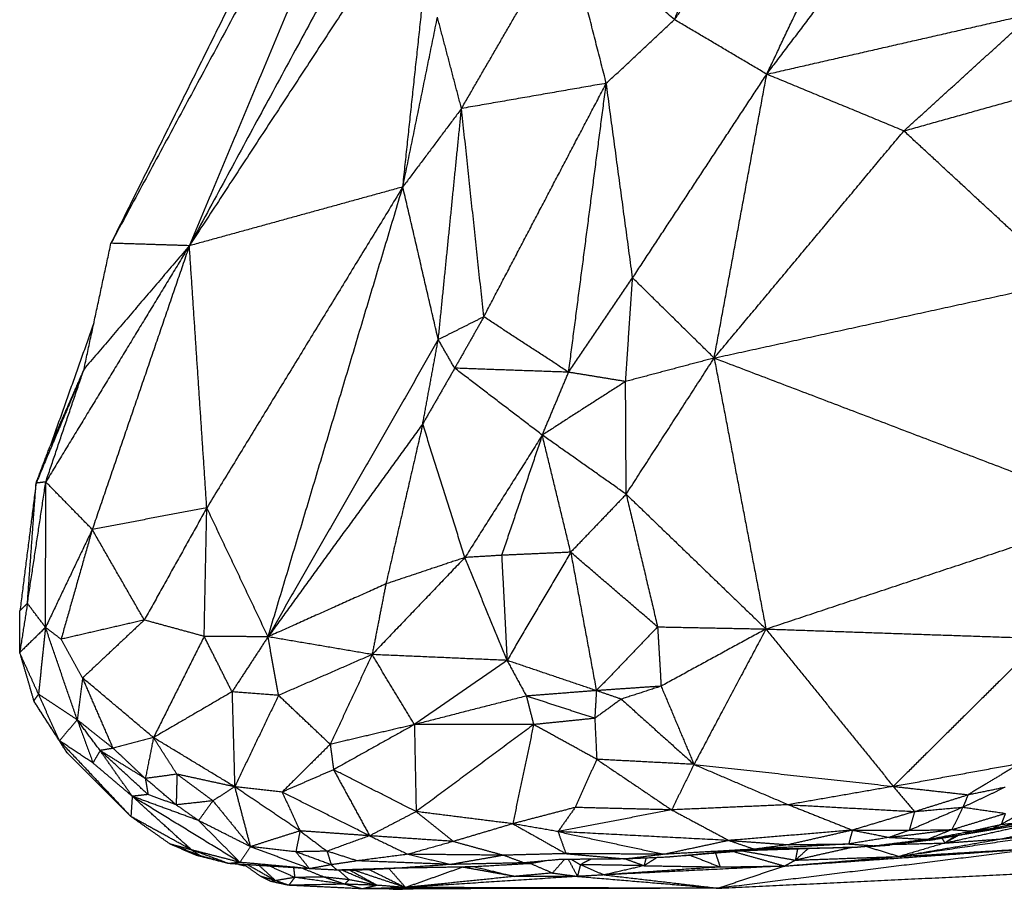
# Model space of a CAD drawing. Header units: millimetres. Extents: x 73 to 109.5, y 0 to 89.7.
# Tile 29 of 83: x 75.1 to 87.6, y 44.3 to 55.3. Entities that reach past the tile are written whole.
import ezdxf

# ---------------------------------------------------------------- set-up
doc = ezdxf.new("R2010")
doc.units = ezdxf.units.MM
doc.header["$MEASUREMENT"] = 0
doc.layers.add('Make2D$visible$lines', color=7, linetype='Continuous', true_color=0x000000)

msp = doc.modelspace()

# ---------------------------------------------------------------- linework, layer by layer
at = {"layer": 'Make2D$visible$lines'}
for points in [[(80.921, 59.142), (79.103, 55.786), (77.286, 52.431)], [(77.286, 52.431), (78.635, 55.641), (79.984, 58.852)], [(79.624, 58.624), (77.961, 55.543), (76.298, 52.462)], [(84.565, 54.593), (85.232, 56.002), (85.899, 57.41)], [(84.565, 54.593), (85.572, 55.922), (86.578, 57.251)], [(80.409, 57.204), (78.847, 54.817), (77.286, 52.431)], [(79.977, 53.172), (80.193, 55.188), (80.409, 57.204)], [(83.402, 55.281), (83.751, 56.172), (84.099, 57.064)], [(83.402, 55.281), (84.024, 56.171), (84.645, 57.061)], [(80.717, 54.161), (81.378, 55.302), (82.039, 56.443)], [(83.402, 55.281), (82.721, 55.862), (82.039, 56.443)], [(82.542, 54.479), (82.291, 55.461), (82.039, 56.443)], [(78.22, 56.324), (77.259, 54.393), (76.298, 52.462)], [(79.977, 53.172), (80.196, 54.242), (80.414, 55.311)], [(80.717, 54.161), (80.566, 54.736), (80.414, 55.311)], [(82.542, 54.479), (82.972, 54.88), (83.402, 55.281)], [(84.565, 54.593), (83.984, 54.937), (83.402, 55.281)], [(84.565, 54.593), (86.244, 54.976), (87.922, 55.359)], [(86.293, 53.878), (87.108, 54.619), (87.922, 55.359)], [(86.293, 53.878), (87.895, 54.327), (89.497, 54.776)], [(82.874, 52.026), (83.72, 53.31), (84.565, 54.593)], [(83.902, 51.015), (84.234, 52.804), (84.565, 54.593)], [(86.293, 53.878), (85.429, 54.236), (84.565, 54.593)], [(82.542, 54.479), (81.63, 54.32), (80.717, 54.161)], [(80.998, 51.535), (81.77, 53.007), (82.542, 54.479)], [(82.067, 50.836), (82.305, 52.657), (82.542, 54.479)], [(82.874, 52.026), (82.708, 53.252), (82.542, 54.479)], [(80.717, 54.161), (80.347, 53.667), (79.977, 53.172)], [(80.424, 51.247), (80.571, 52.704), (80.717, 54.161)], [(80.998, 51.535), (80.858, 52.848), (80.717, 54.161)], [(83.902, 51.015), (85.098, 52.447), (86.293, 53.878)], [(88.34, 51.984), (87.317, 52.931), (86.293, 53.878)], [(79.977, 53.172), (78.631, 52.801), (77.286, 52.431)], [(79.977, 53.172), (78.741, 51.15), (77.506, 49.127)], [(78.278, 47.501), (79.128, 50.336), (79.977, 53.172)], [(80.424, 51.247), (80.201, 52.21), (79.977, 53.172)], [(77.286, 52.431), (76.381, 50.942), (75.476, 49.453)], [(75.958, 50.876), (76.128, 51.669), (76.298, 52.462)], [(77.286, 52.431), (76.622, 51.653), (75.958, 50.876)], [(77.286, 52.431), (76.674, 50.642), (76.062, 48.854)], [(77.286, 52.431), (76.792, 52.447), (76.298, 52.462)], [(77.506, 49.127), (77.396, 50.779), (77.286, 52.431)], [(82.067, 50.836), (82.47, 51.431), (82.874, 52.026)], [(82.785, 50.719), (82.83, 51.372), (82.874, 52.026)], [(83.902, 51.015), (83.388, 51.52), (82.874, 52.026)], [(83.902, 51.015), (86.121, 51.499), (88.34, 51.984)], [(80.998, 51.535), (80.711, 51.391), (80.424, 51.247)], [(80.998, 51.535), (80.815, 51.211), (80.631, 50.887)], [(82.067, 50.836), (81.532, 51.185), (80.998, 51.535)], [(76.083, 51.46), (75.807, 50.681), (75.53, 49.902)], [(80.424, 51.247), (79.351, 49.374), (78.278, 47.501)], [(80.228, 50.185), (80.326, 50.716), (80.424, 51.247)], [(80.631, 50.887), (80.528, 51.067), (80.424, 51.247)], [(83.902, 51.015), (83.344, 50.867), (82.785, 50.719)], [(82.793, 49.298), (83.347, 50.156), (83.902, 51.015)], [(83.902, 51.015), (86.45, 50.045), (88.997, 49.074)], [(83.902, 51.015), (84.228, 49.307), (84.555, 47.599)], [(75.958, 50.876), (75.656, 50.157), (75.354, 49.438)], [(75.476, 49.453), (75.717, 50.165), (75.958, 50.876)], [(75.958, 50.876), (75.744, 50.389), (75.53, 49.902)], [(80.631, 50.887), (80.429, 50.536), (80.228, 50.185)], [(82.067, 50.836), (81.349, 50.861), (80.631, 50.887)], [(81.735, 50.044), (81.183, 50.465), (80.631, 50.887)], [(81.735, 50.044), (81.901, 50.44), (82.067, 50.836)], [(82.785, 50.719), (82.426, 50.778), (82.067, 50.836)], [(82.785, 50.719), (82.26, 50.382), (81.735, 50.044)], [(82.793, 49.298), (82.789, 50.008), (82.785, 50.719)], [(80.228, 50.185), (79.253, 48.843), (78.278, 47.501)], [(80.228, 50.185), (79.996, 49.176), (79.764, 48.167)], [(80.76, 48.5), (80.494, 49.343), (80.228, 50.185)], [(81.735, 50.044), (81.248, 49.272), (80.76, 48.5)], [(81.735, 50.044), (81.479, 49.286), (81.223, 48.528)], [(82.793, 49.298), (82.264, 49.671), (81.735, 50.044)], [(82.093, 48.567), (81.914, 49.306), (81.735, 50.044)], [(75.354, 49.438), (75.442, 49.67), (75.53, 49.902)], [(75.354, 49.438), (75.252, 48.634), (75.15, 47.83)], [(75.245, 47.922), (75.361, 48.688), (75.476, 49.453)], [(75.245, 47.922), (75.299, 48.68), (75.354, 49.438)], [(75.476, 49.453), (75.415, 49.446), (75.354, 49.438)], [(75.473, 47.619), (75.475, 48.536), (75.476, 49.453)], [(76.062, 48.854), (75.769, 49.154), (75.476, 49.453)], [(82.793, 49.298), (82.443, 48.932), (82.093, 48.567)], [(82.793, 49.298), (82.991, 48.462), (83.189, 47.626)], [(82.793, 49.298), (83.674, 48.448), (84.555, 47.599)], [(77.506, 49.127), (76.784, 48.99), (76.062, 48.854)], [(77.506, 49.127), (77.112, 48.419), (76.718, 47.712)], [(77.473, 47.506), (77.489, 48.316), (77.506, 49.127)], [(78.278, 47.501), (77.892, 48.314), (77.506, 49.127)], [(84.555, 47.599), (86.776, 48.337), (88.997, 49.074)], [(76.062, 48.854), (75.767, 48.237), (75.473, 47.619)], [(76.062, 48.854), (75.865, 48.162), (75.669, 47.47)], [(76.718, 47.712), (76.39, 48.283), (76.062, 48.854)], [(82.093, 48.567), (81.658, 48.547), (81.223, 48.528)], [(82.093, 48.567), (81.692, 47.885), (81.291, 47.203)], [(83.189, 47.626), (82.641, 48.096), (82.093, 48.567)], [(82.093, 48.567), (82.255, 47.694), (82.417, 46.822)], [(80.76, 48.5), (80.175, 47.889), (79.59, 47.277)], [(80.76, 48.5), (80.262, 48.334), (79.764, 48.167)], [(81.223, 48.528), (80.991, 48.514), (80.76, 48.5)], [(81.291, 47.203), (81.025, 47.852), (80.76, 48.5)], [(81.223, 48.528), (81.257, 47.866), (81.291, 47.203)], [(79.764, 48.167), (79.021, 47.834), (78.278, 47.501)], [(79.764, 48.167), (79.677, 47.722), (79.59, 47.277)], [(75.245, 47.922), (75.196, 47.612), (75.147, 47.301)], [(75.245, 47.922), (75.197, 47.876), (75.15, 47.83)], [(75.473, 47.619), (75.359, 47.771), (75.245, 47.922)], [(75.147, 47.301), (75.148, 47.566), (75.15, 47.83)], [(76.718, 47.712), (76.193, 47.591), (75.669, 47.47)], [(76.718, 47.712), (76.33, 47.347), (75.941, 46.982)], [(77.473, 47.506), (77.096, 47.609), (76.718, 47.712)], [(75.473, 47.619), (75.31, 47.46), (75.147, 47.301)], [(75.473, 47.619), (75.428, 47.199), (75.384, 46.778)], [(75.669, 47.47), (75.571, 47.545), (75.473, 47.619)], [(75.872, 46.455), (75.672, 47.037), (75.473, 47.619)], [(83.189, 47.626), (82.803, 47.224), (82.417, 46.822)], [(83.189, 47.626), (83.211, 47.252), (83.233, 46.878)], [(83.189, 47.626), (83.872, 47.613), (84.555, 47.599)], [(84.555, 47.599), (83.894, 47.239), (83.233, 46.878)], [(84.555, 47.599), (84.101, 46.746), (83.648, 45.892)], [(84.555, 47.599), (86.298, 47.54), (88.041, 47.48)], [(84.555, 47.599), (85.358, 46.607), (86.16, 45.615)], [(75.941, 46.982), (75.805, 47.226), (75.669, 47.47)], [(77.473, 47.506), (77.153, 46.868), (76.834, 46.23)], [(77.824, 46.807), (77.649, 47.156), (77.473, 47.506)], [(78.278, 47.501), (77.876, 47.503), (77.473, 47.506)], [(78.278, 47.501), (78.051, 47.154), (77.824, 46.807)], [(79.59, 47.277), (78.934, 47.389), (78.278, 47.501)], [(78.41, 46.762), (78.344, 47.131), (78.278, 47.501)], [(88.041, 47.48), (87.101, 46.548), (86.16, 45.615)], [(75.147, 47.301), (75.236, 46.998), (75.324, 46.694)], [(75.384, 46.778), (75.265, 47.039), (75.147, 47.301)], [(79.59, 47.277), (79, 47.019), (78.41, 46.762)], [(79.59, 47.277), (79.326, 46.711), (79.062, 46.145)], [(80.123, 46.394), (79.856, 46.836), (79.59, 47.277)], [(81.291, 47.203), (80.44, 47.24), (79.59, 47.277)], [(81.291, 47.203), (80.707, 46.799), (80.123, 46.394)], [(82.417, 46.822), (81.854, 47.013), (81.291, 47.203)], [(81.291, 47.203), (81.412, 46.979), (81.534, 46.754)], [(75.941, 46.982), (75.907, 46.719), (75.872, 46.455)], [(76.325, 46.096), (76.133, 46.539), (75.941, 46.982)], [(76.834, 46.23), (76.387, 46.606), (75.941, 46.982)], [(77.824, 46.807), (77.329, 46.518), (76.834, 46.23)], [(78.41, 46.762), (78.117, 46.784), (77.824, 46.807)], [(77.824, 46.807), (77.841, 46.208), (77.857, 45.61)], [(82.417, 46.822), (81.975, 46.788), (81.534, 46.754)], [(82.417, 46.822), (82.407, 46.647), (82.397, 46.473)], [(83.233, 46.878), (82.825, 46.85), (82.417, 46.822)], [(82.731, 46.715), (82.574, 46.768), (82.417, 46.822)], [(83.233, 46.878), (82.982, 46.796), (82.731, 46.715)], [(83.233, 46.878), (83.44, 46.385), (83.648, 45.892)], [(75.384, 46.778), (75.354, 46.736), (75.324, 46.694)], [(75.649, 46.19), (75.486, 46.442), (75.324, 46.694)], [(75.743, 46.04), (75.534, 46.367), (75.324, 46.694)], [(75.649, 46.19), (75.516, 46.484), (75.384, 46.778)], [(75.872, 46.455), (75.628, 46.616), (75.384, 46.778)], [(78.41, 46.762), (78.134, 46.186), (77.857, 45.61)], [(79.062, 46.145), (78.736, 46.454), (78.41, 46.762)], [(81.534, 46.754), (80.828, 46.574), (80.123, 46.394)], [(81.534, 46.754), (81.58, 46.574), (81.626, 46.394)], [(82.397, 46.473), (81.965, 46.613), (81.534, 46.754)], [(82.731, 46.715), (82.564, 46.594), (82.397, 46.473)], [(82.731, 46.715), (83.189, 46.304), (83.648, 45.892)], [(75.872, 46.455), (75.76, 46.322), (75.649, 46.19)], [(76.325, 46.096), (76.098, 46.275), (75.872, 46.455)], [(76.161, 46.067), (76.016, 46.261), (75.872, 46.455)], [(75.872, 46.455), (75.972, 46.183), (76.071, 45.91)], [(82.397, 46.473), (82.012, 46.433), (81.626, 46.394)], [(82.397, 46.473), (82.409, 46.214), (82.422, 45.956)], [(80.123, 46.394), (79.592, 46.27), (79.062, 46.145)], [(80.123, 46.394), (79.613, 46.11), (79.104, 45.825)], [(80.123, 46.394), (80.134, 45.846), (80.145, 45.297)], [(81.626, 46.394), (80.874, 46.394), (80.123, 46.394)], [(81.626, 46.394), (80.886, 45.845), (80.145, 45.297)], [(81.626, 46.394), (81.494, 45.769), (81.363, 45.144)], [(82.422, 45.956), (82.024, 46.175), (81.626, 46.394)], [(75.649, 46.19), (75.696, 46.115), (75.743, 46.04)], [(75.649, 46.19), (76.099, 45.713), (76.549, 45.235)], [(76.071, 45.91), (75.86, 46.05), (75.649, 46.19)], [(76.834, 46.23), (76.579, 46.163), (76.325, 46.096)], [(76.834, 46.23), (76.783, 45.972), (76.731, 45.714)], [(77.129, 45.769), (76.981, 45.999), (76.834, 46.23)], [(77.857, 45.61), (77.346, 45.92), (76.834, 46.23)], [(76.161, 46.067), (76.116, 45.989), (76.071, 45.91)], [(76.325, 46.096), (76.243, 46.081), (76.161, 46.067)], [(76.731, 45.714), (76.446, 45.89), (76.161, 46.067)], [(76.765, 45.512), (76.463, 45.79), (76.161, 46.067)], [(76.566, 45.49), (76.363, 45.779), (76.161, 46.067)], [(76.731, 45.714), (76.528, 45.905), (76.325, 46.096)], [(79.062, 46.145), (78.758, 45.844), (78.455, 45.543)], [(79.062, 46.145), (79.083, 45.985), (79.104, 45.825)], [(76.549, 45.235), (76.146, 45.638), (75.743, 46.04)], [(82.422, 45.956), (82.285, 45.652), (82.149, 45.349)], [(83.648, 45.892), (83.035, 45.924), (82.422, 45.956)], [(82.422, 45.956), (82.894, 45.637), (83.366, 45.319)], [(76.566, 45.49), (76.319, 45.7), (76.071, 45.91)], [(79.104, 45.825), (78.779, 45.684), (78.455, 45.543)], [(79.104, 45.825), (79.331, 45.409), (79.559, 44.992)], [(80.145, 45.297), (79.625, 45.561), (79.104, 45.825)], [(83.648, 45.892), (83.507, 45.606), (83.366, 45.319)], [(83.648, 45.892), (84.242, 45.638), (84.837, 45.384)], [(83.648, 45.892), (84.904, 45.754), (86.16, 45.615)], [(86.16, 45.615), (86.961, 45.761), (87.761, 45.907)], [(87.761, 45.907), (87.432, 45.708), (87.103, 45.51)], [(77.129, 45.769), (76.93, 45.741), (76.731, 45.714)], [(76.731, 45.714), (76.748, 45.613), (76.765, 45.512)], [(77.12, 45.382), (76.926, 45.548), (76.731, 45.714)], [(77.129, 45.769), (77.125, 45.575), (77.12, 45.382)], [(77.583, 45.433), (77.356, 45.601), (77.129, 45.769)], [(77.857, 45.61), (77.493, 45.689), (77.129, 45.769)], [(77.857, 45.61), (77.72, 45.521), (77.583, 45.433)], [(77.857, 45.61), (77.956, 45.233), (78.055, 44.855)], [(78.681, 45.054), (78.269, 45.332), (77.857, 45.61)], [(78.455, 45.543), (78.156, 45.576), (77.857, 45.61)], [(86.16, 45.615), (85.499, 45.499), (84.837, 45.384)], [(86.16, 45.615), (86.295, 45.457), (86.429, 45.298)], [(86.16, 45.615), (86.632, 45.562), (87.103, 45.51)], [(87.039, 45.353), (87.305, 45.48), (87.572, 45.607)], [(87.103, 45.51), (87.338, 45.558), (87.572, 45.607)], [(76.566, 45.49), (76.557, 45.363), (76.549, 45.235)], [(76.765, 45.512), (76.666, 45.501), (76.566, 45.49)], [(77.314, 44.814), (76.94, 45.152), (76.566, 45.49)], [(77.924, 44.657), (77.245, 45.074), (76.566, 45.49)], [(77.402, 45.184), (76.984, 45.337), (76.566, 45.49)], [(77.12, 45.382), (76.943, 45.447), (76.765, 45.512)], [(77.583, 45.433), (77.352, 45.407), (77.12, 45.382)], [(77.583, 45.433), (77.492, 45.309), (77.402, 45.184)], [(77.583, 45.433), (77.819, 45.144), (78.055, 44.855)], [(79.559, 44.992), (79.007, 45.267), (78.455, 45.543)], [(78.455, 45.543), (78.568, 45.299), (78.681, 45.054)], [(86.429, 45.298), (86.766, 45.404), (87.103, 45.51)], [(87.103, 45.51), (87.071, 45.431), (87.039, 45.353)], [(88.235, 45.527), (87.878, 45.331), (87.521, 45.136)], [(77.402, 45.184), (77.261, 45.283), (77.12, 45.382)], [(82.149, 45.349), (81.756, 45.247), (81.363, 45.144)], [(82.149, 45.349), (82.041, 45.197), (81.934, 45.045)], [(83.366, 45.319), (82.65, 45.182), (81.934, 45.045)], [(83.366, 45.319), (82.757, 45.334), (82.149, 45.349)], [(84.837, 45.384), (84.101, 45.351), (83.366, 45.319)], [(83.366, 45.319), (83.728, 45.126), (84.089, 44.933)], [(84.837, 45.384), (85.633, 45.341), (86.429, 45.298)], [(84.837, 45.384), (85.241, 45.224), (85.645, 45.063)], [(87.039, 45.353), (86.7, 45.207), (86.362, 45.061)], [(86.429, 45.298), (86.734, 45.326), (87.039, 45.353)], [(87.039, 45.353), (86.969, 45.211), (86.899, 45.07)], [(87.039, 45.353), (87.306, 45.314), (87.573, 45.275)], [(77.043, 44.888), (76.796, 45.062), (76.549, 45.235)], [(77.314, 44.814), (76.931, 45.025), (76.549, 45.235)], [(78.055, 44.855), (77.728, 45.02), (77.402, 45.184)], [(77.402, 45.184), (77.663, 44.921), (77.924, 44.657)], [(80.145, 45.297), (79.852, 45.144), (79.559, 44.992)], [(80.145, 45.297), (80.38, 45.109), (80.615, 44.921)], [(81.363, 45.144), (80.754, 45.22), (80.145, 45.297)], [(86.429, 45.298), (86.037, 45.181), (85.645, 45.063)], [(86.429, 45.298), (86.395, 45.18), (86.362, 45.061)], [(86.899, 45.07), (87.236, 45.172), (87.573, 45.275)], [(87.573, 45.275), (87.547, 45.205), (87.521, 45.136)], [(81.363, 45.144), (80.989, 45.032), (80.615, 44.921)], [(81.934, 45.045), (81.648, 45.094), (81.363, 45.144)], [(81.363, 45.144), (81.698, 44.955), (82.033, 44.767)], [(85.645, 45.063), (84.867, 44.998), (84.089, 44.933)], [(85.645, 45.063), (85.243, 44.972), (84.84, 44.88)], [(85.645, 45.063), (85.621, 44.976), (85.598, 44.889)], [(85.645, 45.063), (85.877, 45.018), (86.11, 44.972)], [(85.645, 45.063), (86.003, 45.062), (86.362, 45.061)], [(86.11, 44.972), (86.505, 45.021), (86.899, 45.07)], [(86.362, 45.061), (86.236, 45.017), (86.11, 44.972)], [(86.362, 45.061), (86.63, 45.065), (86.899, 45.07)], [(86.899, 45.07), (86.747, 45.008), (86.595, 44.947)], [(86.81, 44.901), (87.306, 45.011), (87.802, 45.121)], [(86.899, 45.07), (87.024, 45.061), (87.149, 45.052)], [(87.061, 45.013), (87.468, 45.082), (87.875, 45.151)], [(87.061, 45.013), (87.241, 45.05), (87.421, 45.087)], [(87.149, 45.052), (87.335, 45.094), (87.521, 45.136)], [(87.149, 45.052), (87.285, 45.07), (87.421, 45.087)], [(87.421, 45.087), (87.591, 45.123), (87.761, 45.159)], [(87.521, 45.136), (87.471, 45.112), (87.421, 45.087)], [(87.516, 44.952), (87.948, 45.041), (88.38, 45.131)], [(87.521, 45.136), (87.641, 45.147), (87.761, 45.159)], [(78.681, 45.054), (78.368, 44.955), (78.055, 44.855)], [(78.681, 45.054), (78.655, 44.922), (78.629, 44.79)], [(78.681, 45.054), (78.851, 44.926), (79.022, 44.798)], [(79.559, 44.992), (79.12, 45.023), (78.681, 45.054)], [(79.559, 44.992), (79.29, 44.895), (79.022, 44.798)], [(80.615, 44.921), (80.087, 44.956), (79.559, 44.992)], [(79.559, 44.992), (79.8, 44.875), (80.042, 44.759)], [(81.934, 45.045), (81.983, 44.906), (82.033, 44.767)], [(81.934, 45.045), (82.604, 44.902), (83.275, 44.759)], [(84.089, 44.933), (83.012, 44.989), (81.934, 45.045)], [(84.089, 44.933), (83.682, 44.846), (83.275, 44.759)], [(84.089, 44.933), (84.465, 44.907), (84.84, 44.88)], [(84.089, 44.933), (84.25, 44.878), (84.411, 44.823)], [(86.11, 44.972), (85.854, 44.931), (85.598, 44.889)], [(86.595, 44.947), (86.268, 44.906), (85.942, 44.865)], [(86.11, 44.972), (86.353, 44.96), (86.595, 44.947)], [(86.587, 44.946), (86.349, 44.911), (86.112, 44.875)], [(86.612, 44.935), (86.362, 44.905), (86.112, 44.875)], [(86.235, 44.731), (87.253, 44.881), (88.271, 45.032)], [(86.235, 44.731), (86.875, 44.841), (87.516, 44.952)], [(86.595, 44.947), (86.872, 45), (87.149, 45.052)], [(86.595, 44.947), (86.828, 44.98), (87.061, 45.013)], [(86.595, 44.947), (86.604, 44.941), (86.612, 44.935)], [(86.612, 44.935), (86.837, 44.974), (87.061, 45.013)], [(86.772, 44.963), (86.791, 44.932), (86.81, 44.901)], [(86.987, 45), (86.898, 44.951), (86.81, 44.901)], [(86.947, 44.993), (86.878, 44.947), (86.81, 44.901)], [(86.81, 44.901), (87.163, 44.926), (87.516, 44.952)], [(87.149, 45.052), (87.105, 45.032), (87.061, 45.013)], [(87.516, 44.952), (87.893, 44.992), (88.271, 45.032)], [(77.429, 44.738), (77.236, 44.813), (77.043, 44.888)], [(77.368, 44.746), (77.206, 44.817), (77.043, 44.888)], [(77.314, 44.814), (77.179, 44.851), (77.043, 44.888)], [(77.314, 44.814), (77.371, 44.776), (77.429, 44.738)], [(77.785, 44.641), (77.549, 44.728), (77.314, 44.814)], [(77.924, 44.657), (77.619, 44.736), (77.314, 44.814)], [(78.055, 44.855), (77.989, 44.756), (77.924, 44.657)], [(78.629, 44.79), (78.342, 44.822), (78.055, 44.855)], [(78.801, 44.577), (78.428, 44.716), (78.055, 44.855)], [(80.615, 44.921), (80.329, 44.84), (80.042, 44.759)], [(80.615, 44.921), (80.933, 44.834), (81.25, 44.747)], [(84.409, 44.823), (83.842, 44.791), (83.275, 44.759)], [(84.375, 44.819), (83.843, 44.771), (83.312, 44.722)], [(88.115, 44.844), (86.036, 44.588), (83.957, 44.331)], [(85.65, 44.847), (84.975, 44.825), (84.3, 44.804)], [(84.411, 44.823), (84.356, 44.813), (84.3, 44.804)], [(85.598, 44.889), (85.005, 44.856), (84.411, 44.823)], [(84.84, 44.88), (84.626, 44.851), (84.411, 44.823)], [(84.411, 44.823), (85.06, 44.836), (85.709, 44.848)], [(84.792, 44.611), (86.454, 44.728), (88.115, 44.844)], [(84.84, 44.88), (85.219, 44.885), (85.598, 44.889)], [(85.65, 44.847), (85.288, 44.766), (84.926, 44.685)], [(85.085, 44.829), (85.006, 44.757), (84.926, 44.685)], [(84.952, 44.825), (84.939, 44.755), (84.926, 44.685)], [(85.598, 44.889), (85.77, 44.877), (85.942, 44.865)], [(85.942, 44.865), (85.825, 44.857), (85.709, 44.848)], [(85.828, 44.856), (85.97, 44.866), (86.112, 44.875)], [(85.828, 44.856), (86.031, 44.794), (86.235, 44.731)], [(85.942, 44.865), (86.027, 44.87), (86.112, 44.875)], [(86.193, 44.885), (86.501, 44.893), (86.81, 44.901)], [(86.81, 44.901), (86.522, 44.816), (86.235, 44.731)], [(86.235, 44.731), (87.175, 44.788), (88.115, 44.844)], [(77.429, 44.738), (77.399, 44.742), (77.368, 44.746)], [(77.785, 44.641), (77.577, 44.694), (77.368, 44.746)], [(77.785, 44.641), (77.607, 44.69), (77.429, 44.738)], [(79.022, 44.798), (78.826, 44.794), (78.629, 44.79)], [(79.074, 44.627), (78.852, 44.708), (78.629, 44.79)], [(78.629, 44.79), (78.715, 44.683), (78.801, 44.577)], [(79.022, 44.798), (79.048, 44.712), (79.074, 44.627)], [(79.403, 44.676), (79.212, 44.737), (79.022, 44.798)], [(80.042, 44.759), (79.722, 44.718), (79.403, 44.676)], [(81.25, 44.747), (80.646, 44.753), (80.042, 44.759)], [(80.042, 44.759), (80.314, 44.695), (80.586, 44.631)], [(81.25, 44.747), (80.918, 44.689), (80.586, 44.631)], [(82.033, 44.767), (81.642, 44.757), (81.25, 44.747)], [(81.25, 44.747), (81.381, 44.699), (81.511, 44.651)], [(81.957, 44.693), (81.734, 44.672), (81.511, 44.651)], [(82.014, 44.693), (81.939, 44.608), (81.864, 44.523)], [(82.796, 44.7), (82.376, 44.697), (81.957, 44.693)], [(83.275, 44.759), (82.654, 44.763), (82.033, 44.767)], [(82.033, 44.767), (82.414, 44.734), (82.796, 44.7)], [(82.064, 44.694), (82.121, 44.587), (82.179, 44.48)], [(82.104, 44.694), (82.16, 44.661), (82.216, 44.628)], [(82.347, 44.696), (82.281, 44.662), (82.216, 44.628)], [(82.786, 44.7), (82.902, 44.658), (83.018, 44.615)], [(83.275, 44.759), (83.035, 44.73), (82.796, 44.7)], [(83.312, 44.722), (83.054, 44.711), (82.796, 44.7)], [(83.178, 44.716), (83.098, 44.666), (83.018, 44.615)], [(83.043, 44.711), (83.03, 44.663), (83.018, 44.615)], [(84.3, 44.804), (83.806, 44.763), (83.312, 44.722)], [(83.603, 44.746), (83.79, 44.673), (83.977, 44.599)], [(83.919, 44.773), (83.948, 44.686), (83.977, 44.599)], [(84.153, 44.792), (84.473, 44.701), (84.792, 44.611)], [(84.265, 44.801), (84.595, 44.743), (84.926, 44.685)], [(84.792, 44.611), (85.513, 44.671), (86.235, 44.731)], [(84.926, 44.685), (84.859, 44.648), (84.792, 44.611)], [(84.926, 44.685), (85.58, 44.708), (86.235, 44.731)], [(77.924, 44.657), (77.854, 44.649), (77.785, 44.641)], [(78.801, 44.577), (78.293, 44.609), (77.785, 44.641)], [(77.904, 44.634), (77.935, 44.626), (77.966, 44.619)], [(78.801, 44.577), (78.363, 44.617), (77.924, 44.657)], [(77.941, 44.631), (77.963, 44.626), (77.985, 44.62)], [(77.985, 44.62), (77.976, 44.62), (77.966, 44.619)], [(77.966, 44.619), (77.981, 44.617), (77.997, 44.616)], [(77.993, 44.618), (77.979, 44.619), (77.966, 44.619)], [(77.978, 44.629), (78.081, 44.555), (78.185, 44.481)], [(77.989, 44.621), (77.987, 44.621), (77.985, 44.62)], [(78.373, 44.426), (78.195, 44.526), (78.017, 44.626)], [(78.167, 44.617), (78.27, 44.522), (78.373, 44.426)], [(78.614, 44.467), (78.457, 44.538), (78.3, 44.608)], [(78.6, 44.589), (78.607, 44.528), (78.614, 44.467)], [(78.985, 44.471), (78.846, 44.527), (78.708, 44.582)], [(79.074, 44.627), (78.938, 44.602), (78.801, 44.577)], [(79.147, 44.559), (78.974, 44.568), (78.801, 44.577)], [(79.403, 44.676), (79.238, 44.651), (79.074, 44.627)], [(79.074, 44.627), (79.111, 44.593), (79.147, 44.559)], [(79.926, 44.584), (79.537, 44.571), (79.147, 44.559)], [(79.88, 44.581), (79.63, 44.569), (79.381, 44.556)], [(80.586, 44.631), (79.994, 44.654), (79.403, 44.676)], [(79.559, 44.565), (79.786, 44.453), (80.012, 44.34)], [(79.803, 44.577), (79.908, 44.459), (80.012, 44.34)], [(80.586, 44.631), (80.256, 44.608), (79.926, 44.584)], [(80.883, 44.601), (80.404, 44.592), (79.926, 44.584)], [(80.731, 44.596), (80.372, 44.468), (80.012, 44.34)], [(81.511, 44.651), (81.048, 44.641), (80.586, 44.631)], [(80.731, 44.596), (80.726, 44.597), (80.721, 44.598)], [(80.883, 44.601), (80.807, 44.598), (80.731, 44.596)], [(81.388, 44.48), (81.059, 44.538), (80.731, 44.596)], [(81.59, 44.642), (81.236, 44.621), (80.883, 44.601)], [(80.883, 44.601), (81.135, 44.54), (81.388, 44.48)], [(81.511, 44.651), (81.551, 44.646), (81.59, 44.642)], [(81.765, 44.675), (81.678, 44.658), (81.59, 44.642)], [(81.59, 44.642), (81.727, 44.583), (81.864, 44.523)], [(82.216, 44.628), (82.197, 44.554), (82.179, 44.48)], [(82.216, 44.628), (82.366, 44.563), (82.516, 44.499)], [(83.018, 44.615), (82.617, 44.622), (82.216, 44.628)], [(83.018, 44.615), (82.767, 44.557), (82.516, 44.499)], [(84.792, 44.611), (83.654, 44.555), (82.516, 44.499)], [(83.977, 44.599), (83.246, 44.549), (82.516, 44.499)], [(83.018, 44.615), (83.497, 44.607), (83.977, 44.599)], [(84.792, 44.611), (84.375, 44.471), (83.957, 44.331)], [(83.957, 44.331), (86.69, 44.462), (89.423, 44.593)], [(83.977, 44.599), (84.384, 44.605), (84.792, 44.611)], [(78.315, 44.416), (78.25, 44.448), (78.185, 44.481)], [(78.373, 44.426), (78.279, 44.454), (78.185, 44.481)], [(78.614, 44.467), (78.493, 44.447), (78.373, 44.426)], [(78.614, 44.467), (78.576, 44.417), (78.539, 44.368)], [(78.985, 44.471), (78.799, 44.469), (78.614, 44.467)], [(79.242, 44.382), (78.928, 44.424), (78.614, 44.467)], [(79.242, 44.382), (79.113, 44.426), (78.985, 44.471)], [(79.3, 44.439), (79.142, 44.455), (78.985, 44.471)], [(79.166, 44.56), (79.233, 44.499), (79.3, 44.439)], [(79.381, 44.556), (79.273, 44.557), (79.166, 44.559)], [(79.655, 44.368), (79.432, 44.463), (79.208, 44.559)], [(79.3, 44.439), (79.271, 44.41), (79.242, 44.382)], [(79.655, 44.368), (79.478, 44.403), (79.3, 44.439)], [(79.315, 44.557), (79.485, 44.462), (79.655, 44.368)], [(80.012, 44.34), (79.688, 44.448), (79.364, 44.556)], [(81.388, 44.48), (80.7, 44.41), (80.012, 44.34)], [(82.179, 44.48), (81.095, 44.41), (80.012, 44.34)], [(81.864, 44.523), (81.626, 44.502), (81.388, 44.48)], [(82.179, 44.48), (81.783, 44.48), (81.388, 44.48)], [(81.864, 44.523), (82.022, 44.502), (82.179, 44.48)], [(82.516, 44.499), (82.347, 44.489), (82.179, 44.48)], [(82.179, 44.48), (83.068, 44.406), (83.957, 44.331)], [(82.516, 44.499), (83.237, 44.415), (83.957, 44.331)], [(78.373, 44.426), (78.344, 44.421), (78.315, 44.416)], [(78.539, 44.368), (78.427, 44.392), (78.315, 44.416)], [(78.539, 44.368), (78.456, 44.397), (78.373, 44.426)], [(79.242, 44.382), (78.891, 44.375), (78.539, 44.368)], [(79.468, 44.323), (79.003, 44.345), (78.539, 44.368)], [(79.468, 44.323), (79.355, 44.352), (79.242, 44.382)], [(79.655, 44.368), (79.449, 44.375), (79.242, 44.382)], [(79.655, 44.368), (79.562, 44.345), (79.468, 44.323)], [(80.012, 44.34), (79.74, 44.331), (79.468, 44.323)], [(83.957, 44.331), (81.713, 44.327), (79.468, 44.323)], [(80.012, 44.34), (79.834, 44.354), (79.655, 44.368)], [(79.805, 44.323), (79.889, 44.32), (79.974, 44.317)], [(80.202, 44.324), (80.088, 44.321), (79.974, 44.317)], [(83.957, 44.331), (81.985, 44.335), (80.012, 44.34)]]:
    msp.add_open_spline(points, degree=2, dxfattribs=at)

doc.saveas('drawing.dxf')
